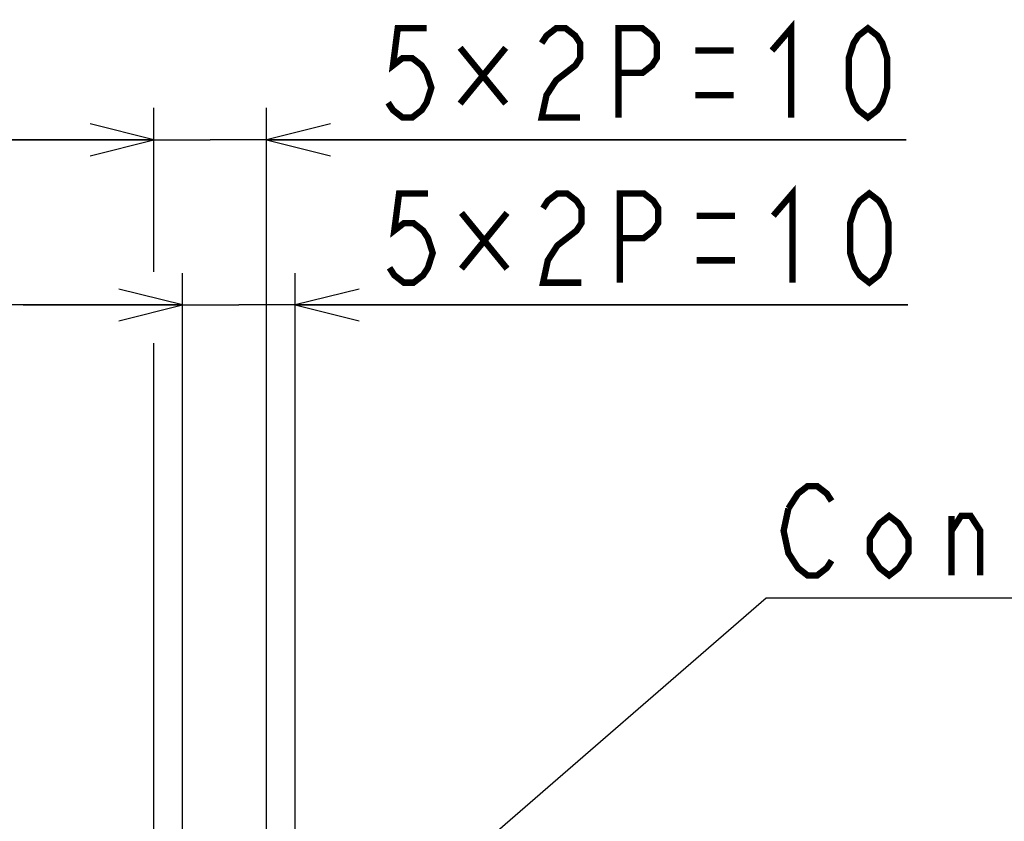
# Model space of a CAD drawing. Extents: x 28 to 410, y 33 to 287.
# Tile 33 of 35: x 279 to 310, y 114 to 139. Entities that reach past the tile are written whole.
import ezdxf

# ---------------------------------------------------------------- set-up
doc = ezdxf.new("R2010")
doc.units = 0
doc.header["$LTSCALE"] = 23.1
doc.layers.get('0').update_dxf_attribs({"linetype": 'CONTINUOUS'})
doc.layers.add('ALL_DIM', color=7, linetype='CONTINUOUS')
doc.layers.add('ALL_NOTE', color=7, linetype='CONTINUOUS')
doc.dimstyles.get("Standard").update_dxf_attribs({"dimtxt": 2.5, "dimasz": 2.5, "dimexe": 1.25, "dimexo": 0.625, "dimtad": 1, "dimcen": 2.5, "dimazin": 3, "dimtfac": 1, "dimtmove": 0, "dimatfit": 3})

# ---------------------------------------------------------------- blocks, each defined once
blk = doc.blocks.new('_OPEN')
at = {"color": 0, "linetype": 'BYBLOCK'}
for p, q in [((0, 0), (-1, 0.25)), ((-1, -0.25), (0, 0)), ((-1, 0), (0, 0))]:
    blk.add_line(p, q, dxfattribs=at)
blk = doc.blocks.new('*D30')
at = {"layer": 'ALL_DIM', "color": 2, "linetype": 'CONTINUOUS'}
for p, q in [((198.01, 59.458), (198.01, 131.194)), ((283.95, 95.621), (283.95, 131.194)), ((198.01, 130.194), (240.98, 130.194)), ((283.95, 130.194), (240.98, 130.194))]:
    blk.add_line(p, q, dxfattribs=at)
at = {"layer": 'ALL_DIM', "color": 2, "linetype": 'CONTINUOUS', "xscale": 2, "yscale": 2, "zscale": 2, "rotation": 180}
blk.add_blockref('_OPEN', (198.01, 130.194), dxfattribs=at)
at = {"layer": 'ALL_DIM', "color": 2, "linetype": 'CONTINUOUS', "xscale": 2, "yscale": 2, "zscale": 2}
blk.add_blockref('_OPEN', (283.95, 130.194), dxfattribs=at)
blk = doc.blocks.new('*D31')
at = {"layer": 'ALL_DIM', "color": 2, "linetype": 'CONTINUOUS'}
for p, q in [((198.01, 59.458), (198.01, 136.373)), ((283.051, 131.286), (283.051, 136.373)), ((198.01, 135.373), (240.531, 135.373)), ((283.051, 135.373), (240.531, 135.373)), ((283.051, 99.218), (283.051, 128.945))]:
    blk.add_line(p, q, dxfattribs=at)
at = {"layer": 'ALL_DIM', "color": 2, "linetype": 'CONTINUOUS', "xscale": 2, "yscale": 2, "zscale": 2, "rotation": 180}
blk.add_blockref('_OPEN', (198.01, 135.373), dxfattribs=at)
at = {"layer": 'ALL_DIM', "color": 2, "linetype": 'CONTINUOUS', "xscale": 2, "yscale": 2, "zscale": 2}
blk.add_blockref('_OPEN', (283.051, 135.373), dxfattribs=at)
blk = doc.blocks.new('*D32')
at = {"layer": 'ALL_DIM', "color": 2, "linetype": 'CONTINUOUS'}
for p, q in [((283.051, 131.232), (283.051, 136.373)), ((286.591, 99.218), (286.591, 136.373)), ((283.051, 135.373), (278.051, 135.373)), ((278.051, 135.373), (284.821, 135.373)), ((306.657, 135.373), (284.821, 135.373)), ((286.591, 135.373), (306.657, 135.373)), ((283.051, 99.218), (283.051, 128.999))]:
    blk.add_line(p, q, dxfattribs=at)
at = {"layer": 'ALL_DIM', "color": 2, "linetype": 'CONTINUOUS', "xscale": 2, "yscale": 2, "zscale": 2}
blk.add_blockref('_OPEN', (283.051, 135.373), dxfattribs=at)
at = {"layer": 'ALL_DIM', "color": 2, "linetype": 'CONTINUOUS', "xscale": 2, "yscale": 2, "zscale": 2, "rotation": 180}
blk.add_blockref('_OPEN', (286.591, 135.373), dxfattribs=at)
blk = doc.blocks.new('*D33')
at = {"layer": 'ALL_DIM', "color": 2, "linetype": 'CONTINUOUS'}
for p, q in [((283.95, 95.621), (283.95, 131.194)), ((287.49, 95.621), (287.49, 131.194)), ((283.95, 130.194), (278.95, 130.194)), ((278.95, 130.194), (285.72, 130.194)), ((306.7, 130.194), (285.72, 130.194)), ((287.49, 130.194), (306.7, 130.194))]:
    blk.add_line(p, q, dxfattribs=at)
at = {"layer": 'ALL_DIM', "color": 2, "linetype": 'CONTINUOUS', "xscale": 2, "yscale": 2, "zscale": 2}
blk.add_blockref('_OPEN', (283.95, 130.194), dxfattribs=at)
at = {"layer": 'ALL_DIM', "color": 2, "linetype": 'CONTINUOUS', "xscale": 2, "yscale": 2, "zscale": 2, "rotation": 180}
blk.add_blockref('_OPEN', (287.49, 130.194), dxfattribs=at)

msp = doc.modelspace()

# ---------------------------------------------------------------- linework, layer by layer
at = {"layer": 'ALL_DIM', "color": 2, "linetype": 'CONTINUOUS', "const_width": 0.2}
for points in [[(302.443, 138.173), (303.045, 138.873), (303.045, 136.073)], [(305.453, 136.073), (305.152, 136.306), (305.002, 136.539), (304.851, 137.006), (304.851, 137.939), (305.002, 138.406), (305.152, 138.639), (305.453, 138.873), (305.754, 138.639), (305.905, 138.406), (306.055, 137.939), (306.055, 137.006), (305.905, 136.539), (305.754, 136.306), (305.453, 136.073)], [(291.607, 138.873), (290.704, 138.873), (290.554, 137.706), (290.855, 137.939), (291.156, 137.939), (291.457, 137.706), (291.607, 137.473), (291.758, 137.006), (291.607, 136.539), (291.457, 136.306), (291.156, 136.073), (290.855, 136.073), (290.554, 136.306), (290.403, 136.539)], [(295.219, 138.406), (295.37, 138.639), (295.671, 138.873), (295.972, 138.873), (296.273, 138.639), (296.423, 138.406), (296.423, 137.939), (296.273, 137.706), (295.972, 137.473), (295.671, 137.239), (295.37, 136.773), (295.219, 136.073), (296.423, 136.073)], [(297.627, 136.073), (297.627, 138.873), (298.38, 138.873), (298.681, 138.639), (298.831, 138.406), (298.831, 137.939), (298.681, 137.706), (298.38, 137.473), (297.627, 137.473)], [(294.091, 138.26), (292.661, 136.51)], [(292.661, 138.26), (294.091, 136.51)], [(300.035, 138.173), (301.239, 138.173)], [(300.035, 136.773), (301.239, 136.773)], [(291.65, 133.694), (290.747, 133.694), (290.596, 132.528), (290.897, 132.761), (291.198, 132.761), (291.499, 132.528), (291.65, 132.294), (291.8, 131.828), (291.65, 131.361), (291.499, 131.127), (291.198, 130.894), (290.897, 130.894), (290.596, 131.127), (290.446, 131.361)], [(295.262, 133.227), (295.412, 133.461), (295.713, 133.694), (296.014, 133.694), (296.315, 133.461), (296.466, 133.227), (296.466, 132.761), (296.315, 132.528), (296.014, 132.294), (295.713, 132.061), (295.412, 131.594), (295.262, 130.894), (296.466, 130.894)], [(297.67, 130.894), (297.67, 133.694), (298.422, 133.694), (298.723, 133.461), (298.874, 133.227), (298.874, 132.761), (298.723, 132.528), (298.422, 132.294), (297.67, 132.294)], [(302.486, 132.994), (303.088, 133.694), (303.088, 130.894)], [(305.496, 130.894), (305.195, 131.127), (305.044, 131.361), (304.894, 131.828), (304.894, 132.761), (305.044, 133.227), (305.195, 133.461), (305.496, 133.694), (305.797, 133.461), (305.947, 133.227), (306.098, 132.761), (306.098, 131.828), (305.947, 131.361), (305.797, 131.127), (305.496, 130.894)], [(294.133, 133.082), (292.703, 131.332)], [(292.703, 133.082), (294.133, 131.332)], [(300.078, 132.994), (301.282, 132.994)], [(300.078, 131.594), (301.282, 131.594)]]:
    msp.add_lwpolyline(points, dxfattribs=at)
at = {"layer": 'ALL_NOTE', "color": 2, "linetype": 'CONTINUOUS'}
for p, q in [((278.74, 100.605), (302.257, 121.011)), ((302.257, 121.011), (302.507, 121.011)), ((302.507, 121.011), (343.443, 121.011))]:
    msp.add_line(p, q, dxfattribs=at)
at = {"layer": 'ALL_NOTE', "color": 2, "linetype": 'CONTINUOUS', "const_width": 0.2}
for points in [[(302.958, 123.811), (303.259, 124.278), (303.56, 124.511), (303.861, 124.511), (304.162, 124.278), (304.313, 124.045)], [(304.313, 122.178), (304.162, 121.945), (303.861, 121.711), (303.56, 121.711), (303.259, 121.945), (303.109, 122.178), (302.958, 122.411), (302.808, 123.111), (302.958, 123.811)], [(306.721, 122.411), (306.42, 121.945), (306.119, 121.711), (305.818, 121.945), (305.517, 122.411), (305.517, 122.878), (305.818, 123.345), (306.119, 123.578), (306.42, 123.345), (306.721, 122.878), (306.721, 122.411)], [(308.075, 123.111), (308.376, 123.578), (308.677, 123.578), (308.978, 123.111), (308.978, 121.711)], [(308.075, 121.711), (308.075, 123.578)]]:
    msp.add_lwpolyline(points, dxfattribs=at)

# ---------------------------------------------------------------- dimensions: what is measured, and where the dimension line sits
at = {"layer": 'ALL_DIM', "color": 2, "linetype": 'CONTINUOUS'}
for base, p1, p2, picture, middle in [((283.051, 135.373), (198.01, 59.458), (283.051, 99.218), '*D31', (234.207, 136.073)), ((286.591, 135.373), (283.051, 99.218), (286.591, 99.218), '*D32', (289.801, 136.073)), ((283.95, 130.194), (198.01, 59.458), (283.95, 95.621), '*D30', (235.014, 130.894)), ((287.49, 130.194), (283.95, 95.621), (287.49, 95.621), '*D33', (289.844, 130.894))]:
    dim = msp.add_linear_dim(base=base, p1=p1, p2=p2, dimstyle='Standard', dxfattribs=at)
    dim.commit()
    dim.dimension.update_dxf_attribs({"geometry": picture, "text_midpoint": middle, "dimtype": 128})

doc.saveas('drawing.dxf')
